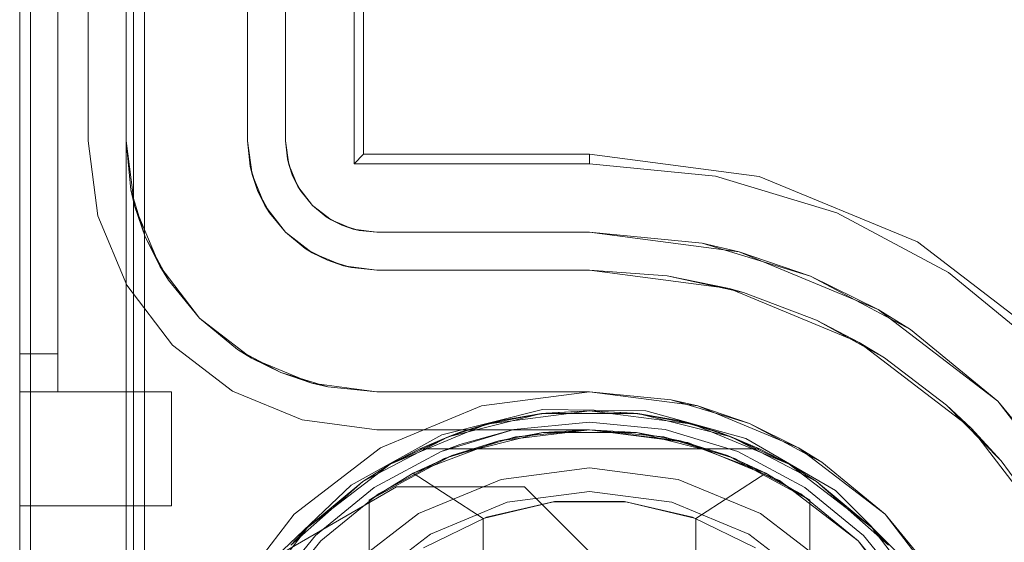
# Model space of a CAD drawing. Extents: x -420 to 300, y 62 to 1112.
# Tile 109 of 227: x -252.356 to -252.097, y 267.997 to 268.135. Entities that reach past the tile are written whole.
import ezdxf

# ---------------------------------------------------------------- set-up
doc = ezdxf.new("R2010")
doc.units = 0
doc.layers.get('0').update_dxf_attribs({"lineweight": 13})

# ---------------------------------------------------------------- blocks, each defined once
blk = doc.blocks.new('Blockreferenz-A06CPV3FL0', base_point=(-252.35611, 267.77695))
at = {"color": 251, "linetype": 'ByBlock', "lineweight": -2, "ltscale": 0.13, "true_color": 0x636363}
for p, q in [((-252.35611, 271.22694), (-252.35611, 267.92694)), ((-252.32323, 271.22694), (-252.32323, 267.92694)), ((-252.35322, 271.20662), (-252.35322, 267.94894)), ((-252.26811, 268.09694), (-252.26811, 271.05694)), ((-252.26558, 268.09947), (-252.26558, 271.05441)), ((-252.33811, 268.10294), (-252.33811, 271.05094)), ((-252.33811, 271.05094), (-252.33811, 268.10294)), ((-252.28611, 268.10294), (-252.28611, 271.05094)), ((-252.28611, 271.05094), (-252.28611, 268.10294)), ((-252.33552, 268.08327), (-252.33811, 268.10294)), ((-252.33811, 268.10294), (-252.33552, 268.08327)), ((-252.33811, 268.10294), (-252.33811, 268.10294)), ((-252.28611, 268.10294), (-252.28564, 268.09826)), ((-252.28529, 268.09673), (-252.28611, 268.10294)), ((-252.28564, 268.09826), (-252.28611, 268.10294)), ((-252.28611, 268.10294), (-252.28611, 268.10294)), ((-252.26558, 268.09947), (-252.26811, 268.09694)), ((-252.20611, 268.09947), (-252.26558, 268.09947)), ((-252.16145, 268.09359), (-252.20611, 268.09947)), ((-252.20611, 268.09947), (-252.20611, 268.09694)), ((-252.28564, 268.09826), (-252.28529, 268.09673)), ((-252.28428, 268.09376), (-252.28564, 268.09826)), ((-252.28289, 268.09094), (-252.28529, 268.09673)), ((-252.28529, 268.09673), (-252.28428, 268.09376)), ((-252.20611, 268.09694), (-252.26811, 268.09694)), ((-252.17294, 268.09367), (-252.20611, 268.09694)), ((-252.28428, 268.09376), (-252.28289, 268.09094)), ((-252.28206, 268.08961), (-252.28428, 268.09376)), ((-252.14105, 268.084), (-252.17294, 268.09367)), ((-252.11984, 268.07636), (-252.16145, 268.09359)), ((-252.27908, 268.08597), (-252.28289, 268.09094)), ((-252.28289, 268.09094), (-252.28206, 268.08961)), ((-252.28206, 268.08961), (-252.27908, 268.08597)), ((-252.27908, 268.08597), (-252.28206, 268.08961)), ((-252.27411, 268.08216), (-252.27908, 268.08597)), ((-252.27908, 268.08597), (-252.27544, 268.08299)), ((-252.27544, 268.08299), (-252.27908, 268.08597)), ((-252.32792, 268.06494), (-252.33552, 268.08327)), ((-252.33552, 268.08327), (-252.32792, 268.06494)), ((-252.27544, 268.08299), (-252.27411, 268.08216)), ((-252.27129, 268.08077), (-252.27544, 268.08299)), ((-252.11166, 268.06829), (-252.14105, 268.084)), ((-252.27411, 268.08216), (-252.27129, 268.08077)), ((-252.26832, 268.07976), (-252.27411, 268.08216)), ((-252.27129, 268.08077), (-252.26832, 268.07976)), ((-252.26679, 268.0794), (-252.27129, 268.08077)), ((-252.26211, 268.07894), (-252.26832, 268.07976)), ((-252.26832, 268.07976), (-252.26679, 268.0794)), ((-252.26679, 268.0794), (-252.26211, 268.07894)), ((-252.26211, 268.07894), (-252.26679, 268.0794)), ((-252.20611, 268.07894), (-252.26211, 268.07894)), ((-252.26211, 268.07894), (-252.20611, 268.07894)), ((-252.26211, 268.07894), (-252.26211, 268.07894)), ((-252.17645, 268.07602), (-252.20611, 268.07894)), ((-252.20611, 268.07894), (-252.16677, 268.07376)), ((-252.20611, 268.07894), (-252.20611, 268.07894)), ((-252.16677, 268.07376), (-252.17645, 268.07602)), ((-252.17645, 268.07602), (-252.14794, 268.06737)), ((-252.08411, 268.04894), (-252.11984, 268.07636)), ((-252.14794, 268.06737), (-252.16677, 268.07376)), ((-252.16677, 268.07376), (-252.13011, 268.05858)), ((-252.13011, 268.05858), (-252.14794, 268.06737)), ((-252.14794, 268.06737), (-252.12166, 268.05332)), ((-252.0859, 268.04715), (-252.11166, 268.06829)), ((-252.31585, 268.0492), (-252.32792, 268.06494)), ((-252.32792, 268.06494), (-252.31585, 268.0492)), ((-252.12166, 268.05332), (-252.13011, 268.05858)), ((-252.13011, 268.05858), (-252.09863, 268.03442)), ((-252.09863, 268.03442), (-252.12166, 268.05332)), ((-252.30011, 268.03712), (-252.31585, 268.0492)), ((-252.31585, 268.0492), (-252.30011, 268.03712)), ((-252.28178, 268.02953), (-252.30011, 268.03712)), ((-252.30011, 268.03712), (-252.28178, 268.02953)), ((-252.20611, 268.03694), (-252.23458, 268.03319)), ((-252.17764, 268.03319), (-252.20611, 268.03694)), ((-252.07972, 268.01139), (-252.09863, 268.03442)), ((-252.09863, 268.03442), (-252.07447, 268.00294)), ((-252.23458, 268.03319), (-252.26111, 268.0222)), ((-252.21853, 268.03221), (-252.24498, 268.02556)), ((-252.19127, 268.0319), (-252.21853, 268.03221)), ((-252.16498, 268.02464), (-252.19127, 268.0319)), ((-252.15111, 268.0222), (-252.17764, 268.03319)), ((-252.26211, 268.02694), (-252.28178, 268.02953)), ((-252.28178, 268.02953), (-252.26211, 268.02694)), ((-252.26211, 268.02694), (-252.26211, 268.02694)), ((-252.20611, 268.02694), (-252.26211, 268.02694)), ((-252.26211, 268.02694), (-252.20611, 268.02694)), ((-252.20611, 268.02694), (-252.20611, 268.02694)), ((-252.20611, 268.02694), (-252.18022, 268.02353)), ((-252.18022, 268.02353), (-252.20611, 268.02694)), ((-252.24498, 268.02556), (-252.26885, 268.01237)), ((-252.18022, 268.02353), (-252.15611, 268.01354)), ((-252.15611, 268.01354), (-252.18022, 268.02353)), ((-252.14142, 268.01091), (-252.16498, 268.02464)), ((-252.26111, 268.0222), (-252.28389, 268.00472)), ((-252.12832, 268.00472), (-252.15111, 268.0222)), ((-252.15611, 268.01354), (-252.1354, 267.99765)), ((-252.1354, 267.99765), (-252.15611, 268.01354)), ((-252.26885, 268.01237), (-252.28857, 267.99354)), ((-252.28857, 267.99354), (-252.25691, 268.01193)), ((-252.28857, 267.99354), (-252.25691, 268.01193)), ((-252.25691, 268.01193), (-252.22322, 268.01193)), ((-252.25691, 268.01193), (-252.22322, 268.01193)), ((-252.25691, 268.01193), (-252.25691, 268.01193)), ((-252.22322, 268.01193), (-252.19642, 267.98514)), ((-252.22322, 268.01193), (-252.19642, 267.98514)), ((-252.22322, 268.01193), (-252.22322, 268.01193)), ((-252.12213, 267.99163), (-252.14142, 268.01091)), ((-252.28389, 268.00472), (-252.30137, 267.98194)), ((-252.11084, 267.98194), (-252.12832, 268.00472)), ((-252.1354, 267.99765), (-252.1195, 267.97694)), ((-252.1195, 267.97694), (-252.1354, 267.99765))]:
    blk.add_line(p, q, dxfattribs=at)
blk = doc.blocks.new('Blockreferenz-A06CPV3JL0', base_point=(-252.32111, 267.61453))
at = {"color": 0, "linetype": 'ByBlock', "lineweight": -2, "ltscale": 0.13}
for p, q in [((-252.24337, 268.0251), (-252.21877, 268.03117)), ((-252.21877, 268.03117), (-252.24337, 268.0251)), ((-252.23328, 268.02836), (-252.20611, 268.03194)), ((-252.20611, 268.03194), (-252.23328, 268.02836)), ((-252.21877, 268.03117), (-252.23328, 268.02836)), ((-252.21763, 268.03131), (-252.22902, 268.02941)), ((-252.21763, 268.03131), (-252.22902, 268.02941)), ((-252.21877, 268.03117), (-252.22902, 268.02941)), ((-252.20611, 268.03194), (-252.21877, 268.03117)), ((-252.21763, 268.03131), (-252.21877, 268.03117)), ((-252.21877, 268.03117), (-252.19344, 268.03117)), ((-252.19344, 268.03117), (-252.21877, 268.03117)), ((-252.20611, 268.03194), (-252.21763, 268.03131)), ((-252.20611, 268.03194), (-252.21763, 268.03131)), ((-252.19458, 268.03131), (-252.20611, 268.03194)), ((-252.19344, 268.03117), (-252.20611, 268.03194)), ((-252.20611, 268.03194), (-252.17893, 268.02836)), ((-252.19458, 268.03131), (-252.20611, 268.03194)), ((-252.17893, 268.02836), (-252.20611, 268.03194)), ((-252.19344, 268.03117), (-252.19458, 268.03131)), ((-252.18319, 268.02941), (-252.19458, 268.03131)), ((-252.18319, 268.02941), (-252.19458, 268.03131)), ((-252.18319, 268.02941), (-252.19344, 268.03117)), ((-252.19344, 268.03117), (-252.16884, 268.0251)), ((-252.17893, 268.02836), (-252.19344, 268.03117)), ((-252.16884, 268.0251), (-252.19344, 268.03117)), ((-252.24013, 268.02628), (-252.22902, 268.02941)), ((-252.23152, 268.0287), (-252.2371, 268.02713)), ((-252.22902, 268.02941), (-252.23328, 268.02836)), ((-252.22902, 268.02941), (-252.23152, 268.0287)), ((-252.18319, 268.02941), (-252.17208, 268.02628)), ((-252.17893, 268.02836), (-252.18319, 268.02941)), ((-252.18069, 268.0287), (-252.18319, 268.02941)), ((-252.17512, 268.02713), (-252.18069, 268.0287)), ((-252.25861, 268.01787), (-252.23328, 268.02836)), ((-252.23328, 268.02836), (-252.25861, 268.01787)), ((-252.24013, 268.02628), (-252.25083, 268.02194)), ((-252.24013, 268.02628), (-252.25083, 268.02194)), ((-252.23328, 268.02836), (-252.24337, 268.0251)), ((-252.24013, 268.02628), (-252.24337, 268.0251)), ((-252.21845, 268.02618), (-252.24238, 268.02013)), ((-252.23328, 268.02836), (-252.24013, 268.02628)), ((-252.2371, 268.02713), (-252.24013, 268.02628)), ((-252.20611, 268.02694), (-252.23, 268.02404)), ((-252.21845, 268.02618), (-252.23, 268.02404)), ((-252.20611, 268.02694), (-252.21845, 268.02618)), ((-252.19376, 268.02618), (-252.21845, 268.02618)), ((-252.19376, 268.02618), (-252.20611, 268.02694)), ((-252.18221, 268.02404), (-252.20611, 268.02694)), ((-252.16983, 268.02013), (-252.19376, 268.02618)), ((-252.18221, 268.02404), (-252.19376, 268.02618)), ((-252.17208, 268.02628), (-252.17893, 268.02836)), ((-252.16884, 268.0251), (-252.17893, 268.02836)), ((-252.17893, 268.02836), (-252.15361, 268.01787)), ((-252.15361, 268.01787), (-252.17893, 268.02836)), ((-252.17208, 268.02628), (-252.17512, 268.02713)), ((-252.16884, 268.0251), (-252.17208, 268.02628)), ((-252.16138, 268.02194), (-252.17208, 268.02628)), ((-252.16138, 268.02194), (-252.17208, 268.02628)), ((-252.2658, 268.01332), (-252.24337, 268.0251)), ((-252.24337, 268.0251), (-252.2658, 268.01332)), ((-252.24337, 268.0251), (-252.25861, 268.01787)), ((-252.23, 268.02404), (-252.25251, 268.01552)), ((-252.24337, 268.0251), (-252.25083, 268.02194)), ((-252.23, 268.02404), (-252.24238, 268.02013)), ((-252.16983, 268.02013), (-252.18221, 268.02404)), ((-252.15971, 268.01552), (-252.18221, 268.02404)), ((-252.16138, 268.02194), (-252.16884, 268.0251)), ((-252.16884, 268.0251), (-252.14641, 268.01332)), ((-252.15361, 268.01787), (-252.16884, 268.0251)), ((-252.14641, 268.01332), (-252.16884, 268.0251)), ((-252.25083, 268.02194), (-252.25861, 268.01787)), ((-252.25083, 268.02194), (-252.16138, 268.02194)), ((-252.25083, 268.02194), (-252.25083, 268.02194)), ((-252.25083, 268.02194), (-252.16138, 268.02194)), ((-252.15361, 268.01787), (-252.16138, 268.02194)), ((-252.16138, 268.02194), (-252.16138, 268.02194)), ((-252.24238, 268.02013), (-252.26411, 268.0084)), ((-252.24238, 268.02013), (-252.25251, 268.01552)), ((-252.14811, 268.0084), (-252.16983, 268.02013)), ((-252.15971, 268.01552), (-252.16983, 268.02013)), ((-252.28035, 268.00119), (-252.25861, 268.01787)), ((-252.25861, 268.01787), (-252.28035, 268.00119)), ((-252.25861, 268.01787), (-252.2658, 268.01332)), ((-252.25861, 268.01787), (-252.2658, 268.01332)), ((-252.25251, 268.01552), (-252.26411, 268.0084)), ((-252.26411, 268.0084), (-252.25251, 268.01552)), ((-252.25251, 268.01552), (-252.23411, 268.00359)), ((-252.17811, 268.00359), (-252.15971, 268.01552)), ((-252.14811, 268.0084), (-252.15971, 268.01552)), ((-252.14811, 268.0084), (-252.15971, 268.01552)), ((-252.14641, 268.01332), (-252.15361, 268.01787)), ((-252.14641, 268.01332), (-252.15361, 268.01787)), ((-252.15361, 268.01787), (-252.13186, 268.00119)), ((-252.13186, 268.00119), (-252.15361, 268.01787)), ((-252.28476, 267.99651), (-252.2658, 268.01332)), ((-252.2658, 268.01332), (-252.28476, 267.99651)), ((-252.2658, 268.01332), (-252.28035, 268.00119)), ((-252.2658, 268.01332), (-252.28035, 268.00119)), ((-252.14641, 268.01332), (-252.12746, 267.99651)), ((-252.13186, 268.00119), (-252.14641, 268.01332)), ((-252.13186, 268.00119), (-252.14641, 268.01332)), ((-252.12746, 267.99651), (-252.14641, 268.01332)), ((-252.26411, 268.0084), (-252.26411, 267.98434)), ((-252.26411, 267.84548), (-252.26411, 268.0084)), ((-252.26411, 268.0084), (-252.26411, 268.0084)), ((-252.23411, 268.00359), (-252.21561, 268.00799)), ((-252.2153, 268.00802), (-252.23323, 268.0039)), ((-252.21561, 268.00799), (-252.1966, 268.00799)), ((-252.19691, 268.00802), (-252.2153, 268.00802)), ((-252.17898, 268.0039), (-252.19691, 268.00802)), ((-252.1966, 268.00799), (-252.17811, 268.00359)), ((-252.14811, 267.98434), (-252.14811, 268.0084)), ((-252.14811, 268.0084), (-252.14811, 268.0084)), ((-252.14811, 268.0084), (-252.14811, 267.84548)), ((-252.23323, 268.0039), (-252.24978, 267.99587)), ((-252.23411, 268.00359), (-252.23411, 267.8503)), ((-252.16244, 267.99587), (-252.17898, 268.0039)), ((-252.17811, 267.8503), (-252.17811, 268.00359)), ((-252.29704, 267.97944), (-252.28035, 268.00119)), ((-252.28035, 268.00119), (-252.29704, 267.97944)), ((-252.28035, 268.00119), (-252.28476, 267.99651)), ((-252.28035, 268.00119), (-252.28476, 267.99651)), ((-252.12746, 267.99651), (-252.13186, 268.00119)), ((-252.12746, 267.99651), (-252.13186, 268.00119)), ((-252.13186, 268.00119), (-252.11517, 267.97944)), ((-252.11517, 267.97944), (-252.13186, 268.00119))]:
    blk.add_line(p, q, dxfattribs=at)
blk = doc.blocks.new('Blockreferenz-A06CPV3NL0', base_point=(-252.35611, 267.77695))
at = {"color": 9, "linetype": 'ByBlock', "lineweight": -2, "ltscale": 0.13, "true_color": 0xc1c9c4}
for p, q in [((-252.35611, 271.22694), (-252.35611, 267.92694)), ((-252.35611, 267.92694), (-252.35611, 271.22694)), ((-252.32811, 267.92694), (-252.32811, 271.22694)), ((-252.35611, 268.04694), (-252.35611, 271.10694)), ((-252.34611, 268.04694), (-252.34611, 271.10694)), ((-252.32811, 271.05094), (-252.32811, 268.10294)), ((-252.29611, 268.10294), (-252.29611, 271.05094)), ((-252.35611, 269.57694), (-252.35611, 268.04694)), ((-252.35611, 269.57694), (-252.35611, 268.03694)), ((-252.35611, 268.03694), (-252.35611, 269.57694)), ((-252.34611, 268.04694), (-252.34611, 269.57694)), ((-252.34611, 268.03694), (-252.34611, 269.57694)), ((-252.34611, 269.57694), (-252.34611, 268.03694)), ((-252.32611, 267.92694), (-252.32611, 269.27694)), ((-252.29611, 268.16694), (-252.29611, 268.10294)), ((-252.32811, 268.10294), (-252.32586, 268.08586)), ((-252.32811, 268.10294), (-252.32684, 268.09006)), ((-252.32811, 268.10294), (-252.32811, 267.92694)), ((-252.32684, 268.09006), (-252.32811, 268.10294)), ((-252.32811, 268.10294), (-252.32811, 268.10294)), ((-252.29495, 268.09414), (-252.29611, 268.10294)), ((-252.29611, 268.10294), (-252.29545, 268.09631)), ((-252.29611, 268.10294), (-252.29611, 268.10294)), ((-252.29506, 268.09503), (-252.29545, 268.09631)), ((-252.29545, 268.09631), (-252.29495, 268.09414)), ((-252.29438, 268.09277), (-252.29506, 268.09503)), ((-252.29495, 268.09414), (-252.29352, 268.08993)), ((-252.29155, 268.08594), (-252.29495, 268.09414)), ((-252.29352, 268.08993), (-252.29438, 268.09277)), ((-252.32684, 268.09006), (-252.32586, 268.08586)), ((-252.32308, 268.07768), (-252.32684, 268.09006)), ((-252.29212, 268.08731), (-252.29352, 268.08993)), ((-252.29352, 268.08993), (-252.29155, 268.08594)), ((-252.32586, 268.08586), (-252.31926, 268.06994)), ((-252.32586, 268.08586), (-252.32308, 268.07768)), ((-252.29101, 268.08523), (-252.29212, 268.08731)), ((-252.29155, 268.08594), (-252.29038, 268.08405)), ((-252.28615, 268.0789), (-252.29155, 268.08594)), ((-252.29038, 268.08405), (-252.29101, 268.08523)), ((-252.29038, 268.08405), (-252.28615, 268.0789)), ((-252.32308, 268.07768), (-252.31926, 268.06994)), ((-252.31698, 268.06627), (-252.32308, 268.07768)), ((-252.27911, 268.0735), (-252.28615, 268.0789)), ((-252.28615, 268.0789), (-252.281, 268.07467)), ((-252.27981, 268.07404), (-252.281, 268.07467)), ((-252.281, 268.07467), (-252.27911, 268.0735)), ((-252.27773, 268.07293), (-252.27981, 268.07404)), ((-252.27911, 268.0735), (-252.27512, 268.07153)), ((-252.27091, 268.0701), (-252.27911, 268.0735)), ((-252.27512, 268.07153), (-252.27773, 268.07293)), ((-252.31926, 268.06994), (-252.30878, 268.05627)), ((-252.31926, 268.06994), (-252.31698, 268.06627)), ((-252.27228, 268.07067), (-252.27512, 268.07153)), ((-252.27512, 268.07153), (-252.27091, 268.0701)), ((-252.27002, 268.06998), (-252.27228, 268.07067)), ((-252.27091, 268.0701), (-252.26874, 268.06959)), ((-252.26211, 268.06894), (-252.27091, 268.0701)), ((-252.26874, 268.06959), (-252.27002, 268.06998)), ((-252.26874, 268.06959), (-252.26211, 268.06894)), ((-252.20611, 268.06894), (-252.26211, 268.06894)), ((-252.26211, 268.06894), (-252.20611, 268.06894)), ((-252.26211, 268.06894), (-252.26211, 268.06894)), ((-252.20611, 268.06894), (-252.16935, 268.0641)), ((-252.18565, 268.06746), (-252.20611, 268.06894)), ((-252.20611, 268.06894), (-252.18565, 268.06746)), ((-252.20611, 268.06894), (-252.20611, 268.06894)), ((-252.16935, 268.0641), (-252.18565, 268.06746)), ((-252.18565, 268.06746), (-252.16561, 268.06304)), ((-252.31698, 268.06627), (-252.30878, 268.05627)), ((-252.30878, 268.05627), (-252.31698, 268.06627)), ((-252.16935, 268.0641), (-252.13511, 268.04992)), ((-252.16561, 268.06304), (-252.16935, 268.0641)), ((-252.14642, 268.05579), (-252.16561, 268.06304)), ((-252.30878, 268.05627), (-252.29511, 268.04578)), ((-252.30878, 268.05627), (-252.29877, 268.04806)), ((-252.29877, 268.04806), (-252.30878, 268.05627)), ((-252.13511, 268.04992), (-252.14642, 268.05579)), ((-252.14642, 268.05579), (-252.12848, 268.04585)), ((-252.12848, 268.04585), (-252.13511, 268.04992)), ((-252.13511, 268.04992), (-252.1057, 268.02735)), ((-252.35611, 268.04694), (-252.35611, 268.04499)), ((-252.35111, 268.04694), (-252.35611, 268.04694)), ((-252.35111, 268.04694), (-252.35611, 268.04694)), ((-252.35611, 268.04435), (-252.35611, 268.04694)), ((-252.34611, 268.04694), (-252.35111, 268.04694)), ((-252.34611, 268.04694), (-252.35111, 268.04694)), ((-252.34611, 268.04499), (-252.34611, 268.04694)), ((-252.34611, 268.04499), (-252.34611, 268.04694)), ((-252.29877, 268.04806), (-252.29511, 268.04578)), ((-252.28736, 268.04196), (-252.29877, 268.04806)), ((-252.35611, 268.04499), (-252.35611, 268.04311)), ((-252.35611, 268.04194), (-252.35611, 268.04435)), ((-252.34611, 268.04311), (-252.34611, 268.04499)), ((-252.34611, 268.04311), (-252.34611, 268.04499)), ((-252.29511, 268.04578), (-252.27919, 268.03919)), ((-252.29511, 268.04578), (-252.28736, 268.04196)), ((-252.11216, 268.03342), (-252.12848, 268.04585)), ((-252.35611, 268.04311), (-252.35611, 268.04138)), ((-252.35611, 268.03987), (-252.35611, 268.04194)), ((-252.35611, 268.04138), (-252.35611, 268.03987)), ((-252.34611, 268.04138), (-252.34611, 268.04311)), ((-252.34611, 268.04138), (-252.34611, 268.04311)), ((-252.34611, 268.03987), (-252.34611, 268.04138)), ((-252.34611, 268.03987), (-252.34611, 268.04138)), ((-252.28736, 268.04196), (-252.27919, 268.03919)), ((-252.27498, 268.03821), (-252.28736, 268.04196)), ((-252.35611, 268.03987), (-252.35611, 268.03863)), ((-252.35611, 268.03828), (-252.35611, 268.03987)), ((-252.34611, 268.03863), (-252.34611, 268.03987)), ((-252.34611, 268.03863), (-252.34611, 268.03987)), ((-252.27919, 268.03919), (-252.26211, 268.03694)), ((-252.27919, 268.03919), (-252.27498, 268.03821)), ((-252.35611, 268.03863), (-252.35611, 268.0377)), ((-252.35611, 268.03728), (-252.35611, 268.03828)), ((-252.35611, 268.0377), (-252.35611, 268.03713)), ((-252.35611, 268.03694), (-252.35611, 268.03728)), ((-252.35611, 268.03713), (-252.35611, 268.03694)), ((-252.35611, 268.03694), (-252.35111, 268.03694)), ((-252.35611, 268.03694), (-252.34611, 268.03694)), ((-252.35611, 268.03694), (-252.35611, 268.02918)), ((-252.35111, 268.03694), (-252.35611, 268.03694)), ((-252.35611, 268.03694), (-252.35611, 268.03694)), ((-252.35611, 268.02918), (-252.35611, 268.03694)), ((-252.35611, 268.03694), (-252.34611, 268.03694)), ((-252.35111, 268.03694), (-252.34611, 268.03694)), ((-252.34611, 268.03694), (-252.35111, 268.03694)), ((-252.34611, 268.0377), (-252.34611, 268.03863)), ((-252.34611, 268.0377), (-252.34611, 268.03863)), ((-252.34611, 268.03713), (-252.34611, 268.0377)), ((-252.34611, 268.03713), (-252.34611, 268.0377)), ((-252.34611, 268.03694), (-252.34611, 268.03713)), ((-252.34611, 268.03694), (-252.34611, 268.03713)), ((-252.31611, 268.03694), (-252.34611, 268.03694)), ((-252.34611, 268.03694), (-252.34611, 268.03694)), ((-252.34611, 268.03694), (-252.34611, 268.03694)), ((-252.34611, 268.03694), (-252.34611, 268.03694)), ((-252.34611, 268.03694), (-252.34611, 268.03694)), ((-252.34611, 268.03694), (-252.34611, 268.03694)), ((-252.31611, 268.03694), (-252.34611, 268.03694)), ((-252.34611, 268.03694), (-252.34611, 268.03694)), ((-252.31611, 268.02918), (-252.31611, 268.03694)), ((-252.31611, 268.02918), (-252.31611, 268.03694)), ((-252.31611, 268.03694), (-252.31611, 268.03694)), ((-252.27498, 268.03821), (-252.26211, 268.03694)), ((-252.26211, 268.03694), (-252.27498, 268.03821)), ((-252.26211, 268.03694), (-252.20611, 268.03694)), ((-252.24514, 268.03694), (-252.26211, 268.03694)), ((-252.26211, 268.03694), (-252.26211, 268.03694)), ((-252.22601, 268.03694), (-252.24514, 268.03694)), ((-252.20611, 268.03694), (-252.22601, 268.03694)), ((-252.20611, 268.03694), (-252.17764, 268.03319)), ((-252.18465, 268.03483), (-252.20611, 268.03694)), ((-252.20611, 268.03694), (-252.20611, 268.03694)), ((-252.18465, 268.03483), (-252.1805, 268.03357)), ((-252.17764, 268.03319), (-252.18465, 268.03483)), ((-252.1805, 268.03357), (-252.1732, 268.03135)), ((-252.17764, 268.03319), (-252.15111, 268.0222)), ((-252.16401, 268.02857), (-252.17764, 268.03319)), ((-252.1732, 268.03135), (-252.16401, 268.02857)), ((-252.1057, 268.02735), (-252.11216, 268.03342)), ((-252.11216, 268.03342), (-252.0978, 268.01877)), ((-252.35611, 268.02918), (-252.35611, 268.02194)), ((-252.35611, 268.02194), (-252.35611, 268.02918)), ((-252.31611, 268.02194), (-252.31611, 268.02918)), ((-252.31611, 268.02194), (-252.31611, 268.02918)), ((-252.20611, 268.02894), (-252.22601, 268.02698)), ((-252.22601, 268.02698), (-252.20611, 268.02894)), ((-252.18621, 268.02698), (-252.20611, 268.02894)), ((-252.20611, 268.02894), (-252.18621, 268.02698)), ((-252.15111, 268.0222), (-252.16401, 268.02857)), ((-252.16401, 268.02857), (-252.15554, 268.02404)), ((-252.22601, 268.02698), (-252.24514, 268.02118)), ((-252.22601, 268.02698), (-252.24022, 268.02307)), ((-252.24022, 268.02307), (-252.22601, 268.02698)), ((-252.20611, 268.02694), (-252.22562, 268.02502)), ((-252.1866, 268.02502), (-252.20611, 268.02694)), ((-252.16707, 268.02118), (-252.18621, 268.02698)), ((-252.18621, 268.02698), (-252.16707, 268.02118)), ((-252.0978, 268.01877), (-252.1057, 268.02735)), ((-252.1057, 268.02735), (-252.08313, 267.99794)), ((-252.22562, 268.02502), (-252.24437, 268.01933)), ((-252.16784, 268.01933), (-252.1866, 268.02502)), ((-252.15554, 268.02404), (-252.14881, 268.02044)), ((-252.35611, 268.02194), (-252.35611, 268.01573)), ((-252.35611, 268.01573), (-252.35611, 268.02194)), ((-252.31611, 268.01573), (-252.31611, 268.02194)), ((-252.31611, 268.01573), (-252.31611, 268.02194)), ((-252.24514, 268.02118), (-252.26277, 268.01175)), ((-252.26277, 268.01175), (-252.24514, 268.02118)), ((-252.24022, 268.02307), (-252.24514, 268.02118)), ((-252.24514, 268.02118), (-252.24022, 268.02307)), ((-252.14944, 268.01175), (-252.16707, 268.02118)), ((-252.16707, 268.02118), (-252.14944, 268.01175)), ((-252.15111, 268.0222), (-252.12832, 268.00472)), ((-252.14499, 268.0184), (-252.15111, 268.0222)), ((-252.24437, 268.01933), (-252.26166, 268.01009)), ((-252.15055, 268.01009), (-252.16784, 268.01933)), ((-252.14881, 268.02044), (-252.14499, 268.0184)), ((-252.12832, 268.00472), (-252.14499, 268.0184)), ((-252.08569, 268.00221), (-252.0978, 268.01877)), ((-252.35611, 268.01573), (-252.35611, 268.01096)), ((-252.35611, 268.01096), (-252.35611, 268.01573)), ((-252.31611, 268.01096), (-252.31611, 268.01573)), ((-252.31611, 268.01096), (-252.31611, 268.01573)), ((-252.2294, 268.01387), (-252.20611, 268.01694)), ((-252.20611, 268.01694), (-252.2294, 268.01387)), ((-252.20611, 268.01694), (-252.18281, 268.01387)), ((-252.18281, 268.01387), (-252.20611, 268.01694)), ((-252.25111, 268.00488), (-252.2294, 268.01387)), ((-252.2294, 268.01387), (-252.25111, 268.00488)), ((-252.18281, 268.01387), (-252.16111, 268.00488)), ((-252.16111, 268.00488), (-252.18281, 268.01387)), ((-252.35611, 268.01096), (-252.35611, 268.00796)), ((-252.35611, 268.00796), (-252.35611, 268.01096)), ((-252.31611, 268.00796), (-252.31611, 268.01096)), ((-252.31611, 268.00796), (-252.31611, 268.01096)), ((-252.26277, 268.01175), (-252.27823, 267.99907)), ((-252.27823, 267.99907), (-252.26277, 268.01175)), ((-252.20611, 268.0107), (-252.22778, 268.00785)), ((-252.22778, 268.00785), (-252.20611, 268.0107)), ((-252.18443, 268.00785), (-252.20611, 268.0107)), ((-252.20611, 268.0107), (-252.18443, 268.00785)), ((-252.13398, 267.99907), (-252.14944, 268.01175)), ((-252.14944, 268.01175), (-252.13398, 267.99907)), ((-252.35611, 268.00796), (-252.35611, 268.00694)), ((-252.35611, 268.00694), (-252.35611, 268.00796)), ((-252.31611, 268.00694), (-252.31611, 268.00796)), ((-252.31611, 268.00694), (-252.31611, 268.00796)), ((-252.26166, 268.01009), (-252.27682, 267.99765)), ((-252.22778, 268.00785), (-252.24799, 267.99948)), ((-252.24799, 267.99948), (-252.22778, 268.00785)), ((-252.16423, 267.99948), (-252.18443, 268.00785)), ((-252.18443, 268.00785), (-252.16423, 267.99948)), ((-252.1354, 267.99765), (-252.15055, 268.01009)), ((-252.35611, 268.00694), (-252.31611, 268.00694)), ((-252.35611, 268.00694), (-252.35611, 268.00694)), ((-252.35611, 268.00694), (-252.31611, 268.00694)), ((-252.31611, 268.00694), (-252.31611, 268.00694)), ((-252.26975, 267.99058), (-252.25111, 268.00488)), ((-252.25111, 268.00488), (-252.26975, 267.99058)), ((-252.16111, 268.00488), (-252.14247, 267.99058)), ((-252.14247, 267.99058), (-252.16111, 268.00488)), ((-252.12832, 268.00472), (-252.11084, 267.98194)), ((-252.11464, 267.98805), (-252.12832, 268.00472)), ((-252.27823, 267.99907), (-252.29092, 267.98361)), ((-252.29092, 267.98361), (-252.27823, 267.99907)), ((-252.27682, 267.99765), (-252.28925, 267.9825)), ((-252.24799, 267.99948), (-252.26533, 267.98617)), ((-252.26533, 267.98617), (-252.24799, 267.99948)), ((-252.14688, 267.98617), (-252.16423, 267.99948)), ((-252.16423, 267.99948), (-252.14688, 267.98617)), ((-252.12296, 267.9825), (-252.1354, 267.99765)), ((-252.1213, 267.98361), (-252.13398, 267.99907)), ((-252.13398, 267.99907), (-252.1213, 267.98361))]:
    blk.add_line(p, q, dxfattribs=at)

msp = doc.modelspace()

# ---------------------------------------------------------------- block references
at = {"ltscale": 0.13}
for name, p in [('Blockreferenz-A06CPV3FL0', (-252.35611, 267.77695)), ('Blockreferenz-A06CPV3NL0', (-252.35611, 267.77695)), ('Blockreferenz-A06CPV3JL0', (-252.32111, 267.61453))]:
    msp.add_blockref(name, p, dxfattribs=at)

doc.saveas('drawing.dxf')
